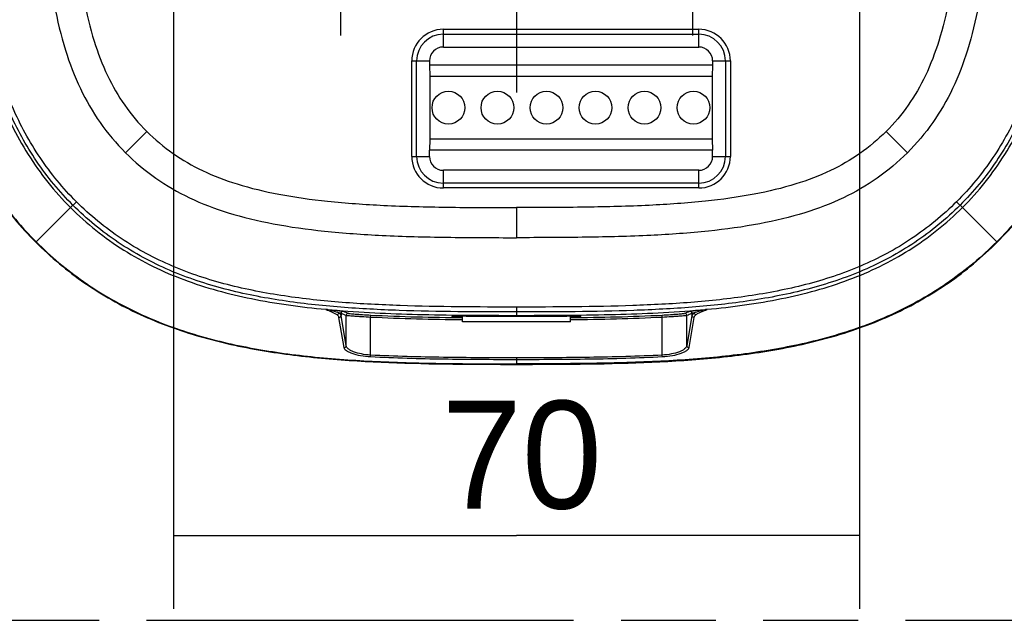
# Model space of a CAD drawing. Header units: millimetres. Extents: x 0 to 210, y 0 to 297.
# Tile 4 of 14: x 63 to 83, y 133 to 145. Entities that reach past the tile are written whole.
import ezdxf
from ezdxf.enums import TextEntityAlignment as Align

# ---------------------------------------------------------------- set-up
doc = ezdxf.new("R2010")
doc.units = ezdxf.units.MM
doc.header["$LTSCALE"] = 19.36
doc.linetypes.add('CENTER', pattern=[0.6, 0.375, -0.075, 0.075, -0.075])
doc.linetypes.add('PHANTOM', pattern=[0.8, 0.45, -0.05, 0.1, -0.05, 0.1, -0.05])
doc.layers.get('0').update_dxf_attribs({"linetype": 'CONTINUOUS'})
for name, color, linetype in [('DEFAULT_3', 7, 'PHANTOM'), ('Z_AXIS', 7, 'CONTINUOUS'), ('Z_DIM_2D', 7, 'CONTINUOUS'), ('Z_SURFACE', 7, 'CONTINUOUS')]:
    doc.layers.add(name, color=color, linetype=linetype)
doc.styles.add('TEXTSTYLE_3', font='tridonic-metric-print-light.otf')
doc.dimstyles.new('DIMSTYLE_4', dxfattribs={"dimtxt": 2.2, "dimasz": 3.5, "dimexe": 1.5, "dimexo": 0, "dimgap": 0.55, "dimtad": 1, "dimdec": 1, "dimlfac": 5, "dimdsep": 46, "dimtxsty": 'TEXTSTYLE_3', "dimblk": '_FILLED', "dimblk1": '_FILLED', "dimblk2": '_FILLED', "dimcen": 0.09, "dimclrt": 5, "dimazin": 2, "dimtp": 0.3, "dimtm": 0.3, "dimtfac": 1, "dimtdec": 1, "dimtofl": 0, "dimtmove": 0, "dimatfit": 3, "dimldrblk": '_FILLED', "dimfxl": 0, "dimtolj": 1, "dimarcsym": 0})
doc.dimstyles.new('DIMSTYLE_6', dxfattribs={"dimtxt": 2.2, "dimasz": 3.5, "dimexe": 1.5, "dimexo": 0, "dimgap": 0.55, "dimtad": 1, "dimdec": 1, "dimlfac": 5, "dimdsep": 46, "dimtxsty": 'TEXTSTYLE_3', "dimblk": '_FILLED', "dimblk1": '_FILLED', "dimblk2": '_FILLED', "dimcen": 0.09, "dimclrt": 5, "dimazin": 2, "dimtp": 0.1, "dimtm": 0.1, "dimtfac": 1, "dimtdec": 1, "dimtofl": 0, "dimtmove": 0, "dimatfit": 3, "dimldrblk": '_FILLED', "dimfxl": 0, "dimtolj": 1, "dimarcsym": 0})

# ---------------------------------------------------------------- blocks, each defined once
blk = doc.blocks.new('*D8')
at = {"layer": 'Z_DIM_2D', "color": 2, "linetype": 'Continuous', "transparency": 16777216}
for p, q in [((66.163, 150.207), (66.163, 132.912)), ((80.163, 150.207), (80.163, 132.912)), ((66.163, 134.412), (73.163, 134.412)), ((80.163, 134.412), (73.163, 134.412))]:
    blk.add_line(p, q, dxfattribs=at)
at = {"layer": 'Z_DIM_2D', "color": 5, "linetype": 'Continuous', "transparency": 16777216, "style": 'TEXTSTYLE_3'}
blk.add_text('70', height=2.2, dxfattribs=at).set_placement((74.909, 134.962), align=Align.RIGHT)
blk = doc.blocks.new('_FILLED')
at = {"color": 0, "linetype": 'ByBlock'}
blk.add_solid([(0, 0), (-1, 0.125), (-1, -0.125)], dxfattribs=at)
blk = doc.blocks.new('_NONE')
blk = doc.blocks.new('*D10')
at = {"layer": 'Z_DIM_2D', "color": 2, "linetype": 'Continuous', "transparency": 16777216}
for p, q in [((57.342, 150.442), (57.342, 155.442)), ((57.342, 155.442), (57.342, 150.207)), ((63.767, 150.442), (55.842, 150.442)), ((57.342, 144.498), (57.342, 150.207)), ((63.767, 149.972), (55.842, 149.972)), ((57.342, 149.972), (57.342, 144.498))]:
    blk.add_line(p, q, dxfattribs=at)
at = {"layer": 'Z_DIM_2D', "color": 5, "linetype": 'Continuous', "transparency": 16777216, "style": 'TEXTSTYLE_3'}
blk.add_text('2.4', height=2.2, rotation=90, dxfattribs=at).set_placement((56.792, 148.382), align=Align.RIGHT)

msp = doc.modelspace()

# ---------------------------------------------------------------- linework, layer by layer
at = {"color": 9, "linetype": 'Continuous'}
for p, q in [((71.6711, 144.7467), (76.8831, 144.7467)), ((71.6711, 144.3851), (71.6711, 144.7467)), ((76.8831, 144.3851), (76.8831, 144.7467)), ((71.6711, 144.6469), (76.8831, 144.6469)), ((71.0262, 144.1018), (71.3878, 144.1018)), ((71.0262, 142.1518), (71.0262, 144.1018)), ((71.1261, 142.1518), (71.1261, 144.1018)), ((77.1663, 144.1018), (77.528, 144.1018)), ((77.4281, 144.1018), (77.4281, 142.1518)), ((77.528, 144.1018), (77.528, 142.1518)), ((71.0262, 142.1518), (71.3878, 142.1518)), ((77.1663, 142.1518), (77.528, 142.1518)), ((71.6711, 141.507), (71.6711, 141.8686)), ((76.8831, 141.507), (76.8831, 141.8686)), ((76.8831, 141.6068), (71.6711, 141.6068)), ((76.8831, 141.507), (71.6711, 141.507)), ((64.0631, 141.1068), (64.1827, 141.2264)), ((73.1629, 141.1068), (73.1629, 140.4926)), ((82.1435, 141.2264), (82.2631, 141.1068)), ((63.3627, 140.4064), (63.3554, 140.3992)), ((82.9635, 140.4064), (82.9707, 140.3992)), ((73.163, 139.076), (73.1631, 138.8885)), ((69.2765, 139.0296), (69.3041, 139.0274)), ((69.2765, 139.0296), (69.3041, 139.0271)), ((69.3124, 139.0099), (69.316, 139.0086)), ((69.6455, 138.2472), (69.5412, 138.8642)), ((69.5842, 138.9517), (69.5842, 138.9023)), ((69.6883, 138.2853), (69.5842, 138.9023)), ((69.6883, 138.2853), (69.6883, 138.9092)), ((70.1876, 138.873), (70.1897, 138.9129)), ((70.1876, 138.095), (70.1876, 138.873)), ((71.8553, 138.8934), (71.8468, 138.8827)), ((71.9573, 138.892), (71.9465, 138.8782)), ((74.3797, 138.8782), (74.3676, 138.8937)), ((74.4793, 138.8827), (74.4709, 138.8934)), ((76.1386, 138.873), (76.1365, 138.9129)), ((76.1386, 138.095), (76.1386, 138.873)), ((76.6379, 138.2853), (76.6379, 138.9092)), ((76.742, 138.9023), (76.6379, 138.2853)), ((76.785, 138.8642), (76.6807, 138.2472)), ((76.742, 138.9517), (76.742, 138.9023)), ((77.0221, 139.0271), (77.0496, 139.0296)), ((77.0221, 139.0274), (77.0496, 139.0296)), ((70.1856, 138.0568), (70.1876, 138.095)), ((73.1631, 138.0394), (73.1631, 137.9061)), ((76.1406, 138.0568), (76.1386, 138.095))]:
    msp.add_line(p, q, dxfattribs=at)
at = {"color": 7, "linetype": 'Continuous'}
for p, q in [((71.6711, 144.3851), (76.8831, 144.3851)), ((71.3878, 144.1018), (71.3878, 144.012)), ((77.1663, 144.1018), (77.1663, 144.012)), ((77.1663, 144.012), (71.3878, 144.012)), ((71.3878, 144.012), (71.3947, 143.7868)), ((77.1663, 144.012), (77.1595, 143.7868)), ((77.1595, 143.7868), (71.3947, 143.7868)), ((71.3947, 143.7868), (71.3947, 142.5068)), ((77.1595, 143.7868), (77.1595, 142.5068)), ((71.3947, 142.5068), (71.3878, 142.2817)), ((77.1595, 142.5068), (71.3947, 142.5068)), ((77.1595, 142.5068), (77.1663, 142.2817)), ((77.1663, 142.2817), (71.3878, 142.2817)), ((71.3878, 142.1518), (71.3878, 142.2817)), ((77.1663, 142.1518), (77.1663, 142.2817)), ((76.8831, 141.8686), (71.6711, 141.8686)), ((69.3041, 139.027), (69.5067, 139.0066)), ((71.8468, 138.8926), (71.8469, 138.8927)), ((71.8468, 138.8926), (71.8468, 138.8827)), ((72.0631, 138.8771), (71.9465, 138.8782)), ((72.0631, 138.7715), (72.0631, 138.8928)), ((74.2631, 138.7715), (74.2631, 138.8928)), ((74.3797, 138.8783), (74.2631, 138.8771)), ((74.4793, 138.8927), (74.4793, 138.8926)), ((74.4793, 138.8827), (74.4793, 138.8926)), ((76.8196, 139.0066), (77.0221, 139.027)), ((74.2631, 138.7715), (72.0631, 138.7715))]:
    msp.add_line(p, q, dxfattribs=at)
for centre in [(71.7751, 143.1468), (72.7751, 143.1468), (73.7751, 143.1468), (74.7751, 143.1468), (75.7751, 143.1468), (76.7751, 143.1468)]:
    msp.add_circle(centre, 0.335, dxfattribs=at)
at = {"color": 9, "linetype": 'Continuous'}
for centre, radius, start, end in [((71.6711, 144.1018), 0.6449, 90, 180), ((76.8831, 144.1018), 0.6449, 0, 90), ((71.6711, 144.1018), 0.545, 90, 180), ((76.8831, 144.1018), 0.545, 0, 90), ((71.6711, 142.1518), 0.6449, 180, 270), ((71.6711, 142.1518), 0.545, 180, 270), ((76.8831, 142.1518), 0.6449, 270, 360), ((76.8831, 142.1518), 0.545, 270, 360), ((71.1432, 158.932), 19.9897, 264.72108, 265.30467), ((68.367, 136.4184), 2.7586, 69.32497, 69.87825), ((69.6242, 138.9517), 0.04, 85.73164, 179.95927), ((79.7474, 163.7095), 26.7627, 247.68153, 247.92224), ((79.7315, 163.5685), 26.573, 247.65092, 247.89296), ((69.7283, 138.9092), 0.04, 86.00369, 179.96008), ((66.5964, 163.5677), 26.5716, 292.10441, 292.34649), ((76.5979, 138.9092), 0.04, 0.03993, 93.99629), ((66.5805, 163.7086), 26.7612, 292.07513, 292.31588), ((76.702, 138.9517), 0.04, 0.04045, 94.27696), ((75.183, 158.9311), 19.9888, 274.69587, 275.27899), ((77.9535, 136.4341), 2.7418, 110.12192, 110.68638)]:
    msp.add_arc(centre, radius, start, end, dxfattribs=at)
at = {"color": 7, "linetype": 'Continuous'}
for centre, radius, start, end in [((71.6711, 144.1018), 0.2832, 90, 180), ((76.8831, 144.1018), 0.2832, 0, 90), ((71.6711, 142.1518), 0.2832, 180, 270), ((76.8831, 142.1518), 0.2832, 270, 360), ((68.585, 131.7386), 7.3237, 84.36551, 84.57779), ((73.0359, 245.7329), 106.8445, 269.438085, 270.068211), ((73.2036, 265.4489), 126.5605, 269.981646, 270.513606), ((77.72, 131.9579), 7.1034, 95.42021, 95.63831)]:
    msp.add_arc(centre, radius, start, end, dxfattribs=at)
for points, knots in [([(60.8623, 150.2068), (60.8624, 149.3395), (60.8675, 148.038), (60.9685, 146.3057), (61.126, 145.0132), (61.4037, 143.74), (61.8471, 142.5124), (62.4902, 141.3751), (63.0491, 140.7056), (63.3554, 140.3992)], [0, 0, 0, 0, 0.2500904, 0.3751344, 0.500164, 0.6251686, 0.7501345, 0.8750708, 1, 1, 1, 1]), ([(60.8725, 150.2068), (60.8726, 149.7174), (60.8752, 148.7629), (60.9115, 147.3658), (61.0035, 146.0357), (61.1804, 144.767), (61.4711, 143.5569), (61.9112, 142.4091), (62.5321, 141.3391), (63.0666, 140.7024), (63.3627, 140.4064)], [0, 0, 0, 0, 0.1412312, 0.2754055, 0.4032094, 0.5257598, 0.6446283, 0.76158, 0.8791973, 1, 1, 1, 1]), ([(63.4488, 150.2068), (63.4489, 149.7299), (63.4513, 148.8167), (63.4848, 147.5093), (63.5655, 146.3277), (63.7109, 145.2744), (63.9305, 144.3492), (64.2374, 143.5404), (64.648, 142.8305), (64.9942, 142.4183), (65.1844, 142.2281)], [0, 0, 0, 0, 0.1708311, 0.3271287, 0.4684101, 0.5948802, 0.7075781, 0.8083505, 0.9036435, 1, 1, 1, 1]), ([(64.0631, 150.2068), (64.0631, 149.7329), (64.0655, 148.8295), (64.0984, 147.5435), (64.1764, 146.3973), (64.3142, 145.3954), (64.5169, 144.5381), (64.7921, 143.8101), (65.1525, 143.1862), (65.4537, 142.8275), (65.6187, 142.6625)], [0, 0, 0, 0, 0.1801271, 0.3433726, 0.4888868, 0.6165878, 0.7273478, 0.8230389, 0.911321, 1, 1, 1, 1]), ([(82.2631, 150.2068), (82.2631, 149.7329), (82.2606, 148.8295), (82.2278, 147.5435), (82.1498, 146.3973), (82.012, 145.3954), (81.8093, 144.5381), (81.5341, 143.8101), (81.1737, 143.1862), (80.8724, 142.8275), (80.7075, 142.6625)], [0, 0, 0, 0, 0.1801271, 0.3433726, 0.4888868, 0.6165878, 0.7273478, 0.8230389, 0.911321, 1, 1, 1, 1]), ([(82.8773, 150.2068), (82.8773, 149.7299), (82.8749, 148.8167), (82.8414, 147.5093), (82.7606, 146.3277), (82.6153, 145.2744), (82.3957, 144.3492), (82.0887, 143.5404), (81.6782, 142.8305), (81.332, 142.4183), (81.1418, 142.2281)], [0, 0, 0, 0, 0.1708311, 0.3271287, 0.4684101, 0.5948802, 0.7075781, 0.8083505, 0.9036435, 1, 1, 1, 1]), ([(85.4537, 150.2068), (85.4536, 149.7174), (85.4509, 148.7629), (85.4147, 147.3658), (85.3227, 146.0357), (85.1457, 144.767), (84.8551, 143.5569), (84.415, 142.4091), (83.7941, 141.3391), (83.2596, 140.7024), (82.9635, 140.4064)], [0, 0, 0, 0, 0.1412312, 0.2754055, 0.4032094, 0.5257598, 0.6446283, 0.76158, 0.8791973, 1, 1, 1, 1]), ([(82.9707, 140.3992), (83.2771, 140.7056), (83.836, 141.3751), (84.479, 142.5124), (84.9225, 143.74), (85.2002, 145.0132), (85.3576, 146.3057), (85.4587, 148.038), (85.4638, 149.3395), (85.4638, 150.2068)], [0, 0, 0, 0, 0.12493, 0.2498669, 0.3748331, 0.4998376, 0.6248667, 0.7499103, 1, 1, 1, 1]), ([(61.9859, 146.3197), (62.0339, 145.809), (62.1657, 144.8269), (62.4846, 143.6454), (62.8522, 142.7863), (63.2998, 141.981), (63.7354, 141.4346), (64.0631, 141.1068)], [0, 0, 0, 0, 0.2686624, 0.5180685, 0.6380059, 0.7572446, 1, 1, 1, 1]), ([(82.2631, 141.1068), (82.5908, 141.4346), (83.0264, 141.981), (83.474, 142.7863), (83.8416, 143.6454), (84.1604, 144.827), (84.2923, 145.8091), (84.3402, 146.3198)], [0, 0, 0, 0, 0.2427551, 0.3619937, 0.481931, 0.7313372, 1, 1, 1, 1]), ([(65.6187, 142.6625), (65.7837, 142.4975), (66.1424, 142.1962), (66.7664, 141.8359), (67.4944, 141.5606), (68.3516, 141.358), (69.3535, 141.2202), (70.4998, 141.1421), (71.7858, 141.1093), (72.6892, 141.1069), (73.1631, 141.1068)], [0, 0, 0, 0, 0.088679, 0.176961, 0.2726521, 0.3834122, 0.5111158, 0.6566273, 0.8198735, 1, 1, 1, 1]), ([(80.7075, 142.6625), (80.5425, 142.4975), (80.1838, 142.1962), (79.5598, 141.8359), (78.8318, 141.5606), (77.9745, 141.358), (76.9726, 141.2202), (75.8264, 141.1421), (74.5404, 141.1093), (73.637, 141.1069), (73.1631, 141.1068)], [0, 0, 0, 0, 0.088679, 0.176961, 0.2726521, 0.3834122, 0.5111158, 0.6566273, 0.8198735, 1, 1, 1, 1]), ([(65.1844, 142.2281), (65.3746, 142.0379), (65.7868, 141.6918), (66.4966, 141.2812), (67.3054, 140.9742), (68.2307, 140.7546), (69.2839, 140.6093), (70.4655, 140.5286), (71.7729, 140.4951), (72.6862, 140.4926), (73.1631, 140.4926)], [0, 0, 0, 0, 0.0963564, 0.1916495, 0.2924218, 0.4051198, 0.5315918, 0.6728713, 0.8291694, 1, 1, 1, 1]), ([(81.1418, 142.2281), (80.9516, 142.0379), (80.5394, 141.6918), (79.8295, 141.2812), (79.0207, 140.9742), (78.0955, 140.7546), (77.0423, 140.6093), (75.8606, 140.5286), (74.5532, 140.4951), (73.64, 140.4926), (73.1631, 140.4926)], [0, 0, 0, 0, 0.0963564, 0.1916495, 0.2924218, 0.4051198, 0.5315918, 0.6728713, 0.8291694, 1, 1, 1, 1]), ([(64.0631, 141.1068), (64.3908, 140.7791), (64.9373, 140.3436), (65.7425, 139.896), (66.6016, 139.5284), (67.7831, 139.2095), (68.7651, 139.0777), (69.2758, 139.0297)], [0, 0, 0, 0, 0.2427582, 0.361996, 0.4819352, 0.731342, 1, 1, 1, 1]), ([(77.0503, 139.0297), (77.561, 139.0777), (78.543, 139.2095), (79.7246, 139.5284), (80.5837, 139.896), (81.3889, 140.3436), (81.9354, 140.7791), (82.2631, 141.1068)], [0, 0, 0, 0, 0.2686587, 0.5180657, 0.6380048, 0.7572424, 1, 1, 1, 1]), ([(63.3554, 140.3992), (63.6618, 140.0928), (64.3314, 139.534), (65.4686, 138.8909), (66.6963, 138.4475), (67.9695, 138.1697), (69.262, 138.0123), (70.9943, 137.9113), (72.2958, 137.9061), (73.1631, 137.9061)], [0, 0, 0, 0, 0.12493, 0.2498669, 0.3748331, 0.4998376, 0.6248667, 0.7499103, 1, 1, 1, 1]), ([(63.3627, 140.4064), (63.6587, 140.1104), (64.2953, 139.5759), (65.3653, 138.955), (66.5131, 138.5149), (67.7233, 138.2242), (68.992, 138.0472), (70.3221, 137.9552), (71.7192, 137.919), (72.6736, 137.9163), (73.1631, 137.9163)], [0, 0, 0, 0, 0.1208027, 0.23842, 0.3553717, 0.4742402, 0.5967906, 0.7245945, 0.8587688, 1, 1, 1, 1]), ([(82.9635, 140.4064), (82.6675, 140.1104), (82.0308, 139.5759), (80.9609, 138.955), (79.813, 138.5149), (78.6029, 138.2242), (77.3342, 138.0472), (76.0041, 137.9552), (74.607, 137.919), (73.6525, 137.9163), (73.1631, 137.9163)], [0, 0, 0, 0, 0.1208027, 0.23842, 0.3553717, 0.4742402, 0.5967906, 0.7245945, 0.8587688, 1, 1, 1, 1]), ([(73.1631, 137.9061), (74.0304, 137.9061), (75.3319, 137.9113), (77.0642, 138.0123), (78.3567, 138.1697), (79.6299, 138.4475), (80.8576, 138.8909), (81.9948, 139.534), (82.6644, 140.0928), (82.9707, 140.3992)], [0, 0, 0, 0, 0.2500904, 0.3751344, 0.500164, 0.6251686, 0.7501345, 0.8750708, 1, 1, 1, 1]), ([(71.8838, 138.8795), (71.8774, 138.8797), (71.8678, 138.8802), (71.8552, 138.8808), (71.8503, 138.8818), (71.8468, 138.8821), (71.8468, 138.8827)], [0, 0, 0, 0, 0.5110895, 0.8043318, 0.952783, 1, 1, 1, 1]), ([(71.8469, 138.8927), (71.8474, 138.8933), (71.8513, 138.8928), (71.858, 138.8939), (71.8707, 138.8937), (71.8878, 138.894), (71.9094, 138.894), (71.9433, 138.8939), (71.9699, 138.8937), (71.9881, 138.8935)], [0, 0, 0, 0, 0.0180875, 0.0690692, 0.1564418, 0.280321, 0.4357161, 0.6134844, 1, 1, 1, 1]), ([(71.9465, 138.8782), (71.9404, 138.8783), (71.9195, 138.8785), (71.8986, 138.879), (71.8838, 138.8795)], [0, 0, 0, 0, 0.2915516, 1, 1, 1, 1]), ([(74.3381, 138.8935), (74.3563, 138.8937), (74.3829, 138.8939), (74.4168, 138.894), (74.4383, 138.894), (74.4554, 138.8937), (74.4681, 138.8939), (74.4749, 138.8928), (74.4788, 138.8933), (74.4793, 138.8927)], [0, 0, 0, 0, 0.3865009, 0.5642625, 0.719657, 0.843546, 0.9309232, 0.9819115, 1, 1, 1, 1]), ([(74.4424, 138.8795), (74.4383, 138.8794), (74.4174, 138.8787), (74.3965, 138.8784), (74.3797, 138.8782)], [0, 0, 0, 0, 0.1966298, 1, 1, 1, 1]), ([(74.4793, 138.8827), (74.4793, 138.8821), (74.4758, 138.8818), (74.471, 138.8808), (74.4584, 138.8802), (74.4487, 138.8797), (74.4424, 138.8795)], [0, 0, 0, 0, 0.0472145, 0.1956611, 0.4889008, 1, 1, 1, 1])]:
    msp.add_open_spline(points, degree=3, knots=knots, dxfattribs=at)
at = {"color": 9, "linetype": 'Continuous'}
for points, knots in [([(64.112, 141.1557), (63.8377, 141.43), (63.3398, 142.0322), (62.7781, 143.0586), (62.4001, 144.1643), (62.1653, 145.3068), (62.031, 146.4646), (61.9416, 148.0154), (61.9334, 149.1806), (61.9324, 149.957)], [0, 0, 0, 0, 0.1249293, 0.2498585, 0.3748275, 0.4998341, 0.6248641, 0.7499084, 1, 1, 1, 1]), ([(64.1827, 141.2264), (63.9078, 141.5013), (63.4098, 142.1057), (62.8523, 143.1375), (62.4812, 144.248), (62.2529, 145.3943), (62.124, 146.5551), (62.0394, 148.1095), (62.0329, 149.2771), (62.0323, 150.0552)], [0, 0, 0, 0, 0.1249242, 0.2498497, 0.3748189, 0.4998271, 0.6248589, 0.7499048, 1, 1, 1, 1]), ([(84.2939, 150.0552), (84.2933, 149.2771), (84.2868, 148.1095), (84.2022, 146.5551), (84.0733, 145.3943), (83.845, 144.248), (83.4739, 143.1375), (82.9164, 142.1057), (82.4183, 141.5013), (82.1435, 141.2264)], [0, 0, 0, 0, 0.2500934, 0.3751383, 0.5001703, 0.6251824, 0.75015, 0.8750761, 1, 1, 1, 1]), ([(84.3938, 149.957), (84.3928, 149.1806), (84.3846, 148.0154), (84.2952, 146.4646), (84.1609, 145.3068), (83.9261, 144.1643), (83.5481, 143.0586), (82.9864, 142.0322), (82.4885, 141.43), (82.2142, 141.1557)], [0, 0, 0, 0, 0.25009, 0.3751334, 0.5001638, 0.6251742, 0.7501414, 0.8750713, 1, 1, 1, 1]), ([(73.1632, 138.976), (72.3658, 138.9761), (71.1695, 138.9804), (69.5766, 139.062), (68.3866, 139.1896), (67.2112, 139.419), (66.0719, 139.7954), (65.0134, 140.3643), (64.3936, 140.8741), (64.112, 141.1557)], [0, 0, 0, 0, 0.2500964, 0.3751423, 0.5001749, 0.6251874, 0.7501567, 0.875076, 1, 1, 1, 1]), ([(73.163, 139.076), (72.3723, 139.076), (71.1858, 139.0804), (69.6059, 139.1602), (68.4256, 139.2852), (67.2594, 139.5102), (66.1284, 139.8802), (65.0771, 140.4419), (64.462, 140.9472), (64.1827, 141.2264)], [0, 0, 0, 0, 0.2500977, 0.3751445, 0.500178, 0.6251914, 0.7501613, 0.8750788, 1, 1, 1, 1]), ([(82.1435, 141.2264), (81.8642, 140.9472), (81.249, 140.4419), (80.1977, 139.8802), (79.0668, 139.5102), (77.9005, 139.2852), (76.7202, 139.1602), (75.1403, 139.0804), (73.9538, 139.076), (73.163, 139.076)], [0, 0, 0, 0, 0.1249212, 0.2498409, 0.3748105, 0.4998212, 0.6248545, 0.7499016, 1, 1, 1, 1]), ([(82.2142, 141.1557), (81.9326, 140.8741), (81.3128, 140.3643), (80.2542, 139.7954), (79.1149, 139.419), (77.9395, 139.1896), (76.7496, 139.062), (75.1567, 138.9804), (73.9603, 138.9761), (73.163, 138.976)], [0, 0, 0, 0, 0.124924, 0.2498455, 0.3748147, 0.4998243, 0.6248567, 0.749903, 1, 1, 1, 1]), ([(69.2758, 139.0297), (69.2744, 139.0295), (69.2699, 139.0278), (69.2815, 139.0213), (69.2924, 139.0174), (69.3059, 139.0123), (69.3124, 139.0099)], [0, 0, 0, 0, 0.0899552, 0.1772182, 0.5712249, 1, 1, 1, 1]), ([(69.3284, 139.0151), (69.3218, 139.0165), (69.312, 139.0186), (69.2989, 139.0215), (69.2909, 139.0234), (69.2843, 139.025), (69.2808, 139.026), (69.2743, 139.0278), (69.2818, 139.0291), (69.286, 139.0283), (69.2944, 139.028), (69.3002, 139.0274), (69.3041, 139.027)], [0, 0, 0, 0, 0.2464708, 0.3702352, 0.4930301, 0.5533251, 0.6102913, 0.657324, 0.7048205, 0.7812413, 0.8540095, 1, 1, 1, 1]), ([(69.5361, 138.9593), (69.5076, 138.9706), (69.4385, 138.9907), (69.3685, 139.0064), (69.3284, 139.0151)], [0, 0, 0, 0, 0.4274716, 1, 1, 1, 1]), ([(69.3409, 138.9993), (69.3565, 138.9934), (69.4106, 138.9719), (69.4632, 138.9455), (69.4969, 138.9212)], [0, 0, 0, 0, 0.2865702, 1, 1, 1, 1]), ([(69.4969, 138.9212), (69.5063, 138.9217), (69.5253, 138.931), (69.5348, 138.9496), (69.5361, 138.9593)], [0, 0, 0, 0, 0.4909921, 1, 1, 1, 1]), ([(69.5412, 138.8642), (69.5403, 138.8691), (69.5322, 138.8925), (69.5126, 138.9098), (69.4969, 138.9212)], [0, 0, 0, 0, 0.2030065, 1, 1, 1, 1]), ([(69.5067, 139.0066), (69.5228, 139.0049), (69.5512, 139.0019), (69.5877, 138.998), (69.6116, 138.9944), (69.6236, 138.993), (69.6272, 138.9916)], [0, 0, 0, 0, 0.4000875, 0.7046989, 0.9062765, 1, 1, 1, 1]), ([(69.5069, 139.0094), (70.088, 138.9616), (71.3073, 138.9111), (72.5267, 138.9069), (73.1632, 138.9068)], [0, 0, 0, 0, 0.478063, 1, 1, 1, 1]), ([(69.5842, 138.9023), (69.5833, 138.9072), (69.5742, 138.9313), (69.5529, 138.9481), (69.5361, 138.9593)], [0, 0, 0, 0, 0.1979878, 1, 1, 1, 1]), ([(69.5361, 138.9593), (69.5472, 138.9579), (69.563, 138.9552), (69.5796, 138.9537), (69.5842, 138.9517)], [0, 0, 0, 0, 0.6912143, 1, 1, 1, 1]), ([(69.5412, 138.8642), (69.5517, 138.8636), (69.5739, 138.8707), (69.584, 138.8921), (69.5842, 138.9023)], [0, 0, 0, 0, 0.5078048, 1, 1, 1, 1]), ([(69.6883, 138.9092), (69.6927, 138.9076), (69.7081, 138.9064), (69.7389, 138.9024), (69.7861, 138.8986), (69.8476, 138.8936), (69.9213, 138.8884), (70.036, 138.8809), (70.1258, 138.876), (70.1876, 138.873)], [0, 0, 0, 0, 0.0282284, 0.0912662, 0.1868716, 0.3115865, 0.4609222, 0.6295539, 1, 1, 1, 1]), ([(69.7311, 138.9491), (69.7351, 138.9475), (69.7493, 138.9463), (69.7775, 138.9423), (69.8209, 138.9385), (69.8773, 138.9335), (69.945, 138.9283), (70.0504, 138.9209), (70.1329, 138.916), (70.1897, 138.9129)], [0, 0, 0, 0, 0.0282571, 0.0912604, 0.1868026, 0.3114577, 0.4607639, 0.6294112, 1, 1, 1, 1]), ([(73.163, 138.9068), (73.7995, 138.9069), (75.019, 138.9111), (76.2384, 138.9616), (76.8194, 139.0094)], [0, 0, 0, 0, 0.5219383, 1, 1, 1, 1]), ([(76.1365, 138.9129), (76.1932, 138.916), (76.2758, 138.9209), (76.3812, 138.9283), (76.4489, 138.9335), (76.5053, 138.9385), (76.5487, 138.9423), (76.5769, 138.9463), (76.5911, 138.9475), (76.5951, 138.9491)], [0, 0, 0, 0, 0.3706229, 0.5392463, 0.6885525, 0.8132052, 0.9087547, 0.9717558, 1, 1, 1, 1]), ([(76.1386, 138.873), (76.2004, 138.876), (76.2902, 138.8809), (76.4049, 138.8884), (76.4786, 138.8936), (76.5401, 138.8986), (76.5873, 138.9024), (76.6181, 138.9064), (76.6335, 138.9076), (76.6379, 138.9092)], [0, 0, 0, 0, 0.3704801, 0.5390879, 0.6884236, 0.8131362, 0.9087489, 0.9717845, 1, 1, 1, 1]), ([(76.699, 138.9916), (76.7026, 138.993), (76.7146, 138.9944), (76.7385, 138.998), (76.7751, 139.0019), (76.8035, 139.005), (76.8196, 139.0066)], [0, 0, 0, 0, 0.0936942, 0.2952551, 0.5998764, 1, 1, 1, 1]), ([(76.7901, 138.9593), (76.7835, 138.9549), (76.7636, 138.9403), (76.7452, 138.9193), (76.742, 138.9023)], [0, 0, 0, 0, 0.3138569, 1, 1, 1, 1]), ([(76.742, 138.9517), (76.7466, 138.9537), (76.7631, 138.9552), (76.779, 138.9579), (76.7901, 138.9593)], [0, 0, 0, 0, 0.3087598, 1, 1, 1, 1]), ([(76.785, 138.8642), (76.7745, 138.8636), (76.7523, 138.8707), (76.7422, 138.8921), (76.742, 138.9023)], [0, 0, 0, 0, 0.5078048, 1, 1, 1, 1]), ([(76.8293, 138.9211), (76.8232, 138.9167), (76.8044, 138.9018), (76.7878, 138.8808), (76.785, 138.8642)], [0, 0, 0, 0, 0.3082116, 1, 1, 1, 1]), ([(76.9978, 139.0151), (76.9577, 139.0064), (76.8877, 138.9907), (76.8186, 138.9706), (76.7901, 138.9593)], [0, 0, 0, 0, 0.5725331, 1, 1, 1, 1]), ([(76.7901, 138.9593), (76.7914, 138.9496), (76.8009, 138.931), (76.8199, 138.9217), (76.8293, 138.9212)], [0, 0, 0, 0, 0.5090841, 1, 1, 1, 1]), ([(76.8293, 138.9211), (76.8393, 138.9284), (76.8881, 138.9601), (76.9421, 138.983), (76.9849, 138.9992)], [0, 0, 0, 0, 0.2124561, 1, 1, 1, 1]), ([(77.0221, 139.027), (77.026, 139.0274), (77.0318, 139.0279), (77.0402, 139.0284), (77.0445, 139.0289), (77.0524, 139.0281), (77.0456, 139.026), (77.042, 139.025), (77.0371, 139.0238), (77.0323, 139.0227), (77.0257, 139.0212), (77.0142, 139.0186), (77.0044, 139.0165), (76.9978, 139.0151)], [0, 0, 0, 0, 0.1450554, 0.2185211, 0.2915959, 0.3433409, 0.3928914, 0.4492099, 0.5093208, 0.5701706, 0.6315204, 0.7547008, 1, 1, 1, 1]), ([(77.0416, 139.0205), (77.0434, 139.0212), (77.047, 139.0228), (77.0509, 139.0246), (77.056, 139.0284), (77.0517, 139.0295), (77.0503, 139.0297)], [0, 0, 0, 0, 0.3101627, 0.588584, 0.7737453, 1, 1, 1, 1]), ([(69.6455, 138.2472), (69.656, 138.2466), (69.6781, 138.2538), (69.6881, 138.2751), (69.6883, 138.2853)], [0, 0, 0, 0, 0.5077784, 1, 1, 1, 1]), ([(70.1856, 138.0568), (70.117, 138.0604), (69.9896, 138.0748), (69.8418, 138.1109), (69.7462, 138.1506), (69.6869, 138.1849), (69.6499, 138.2212), (69.6455, 138.2472)], [0, 0, 0, 0, 0.3473059, 0.6467289, 0.7678497, 0.8667713, 1, 1, 1, 1]), ([(70.1876, 138.095), (70.1239, 138.0986), (70.0055, 138.1131), (69.8686, 138.1495), (69.7807, 138.1891), (69.7254, 138.2238), (69.6922, 138.2601), (69.6883, 138.2853)], [0, 0, 0, 0, 0.344669, 0.6419231, 0.7626788, 0.8621067, 1, 1, 1, 1]), ([(76.6379, 138.2853), (76.634, 138.2601), (76.6008, 138.2238), (76.5455, 138.1891), (76.4575, 138.1494), (76.3206, 138.1131), (76.2023, 138.0986), (76.1386, 138.095)], [0, 0, 0, 0, 0.1379628, 0.2374516, 0.3582691, 0.6555277, 1, 1, 1, 1]), ([(76.6807, 138.2472), (76.6763, 138.2212), (76.6392, 138.1848), (76.5799, 138.1506), (76.4843, 138.1109), (76.3365, 138.0748), (76.2091, 138.0604), (76.1406, 138.0568)], [0, 0, 0, 0, 0.1332971, 0.23228, 0.3534628, 0.6528892, 1, 1, 1, 1]), ([(76.6807, 138.2472), (76.6702, 138.2466), (76.6481, 138.2538), (76.6381, 138.2751), (76.6379, 138.2853)], [0, 0, 0, 0, 0.5077785, 1, 1, 1, 1]), ([(73.1631, 138.0012), (72.6667, 138.0012), (71.674, 138.004), (70.6813, 138.031), (70.1856, 138.0568)], [0, 0, 0, 0, 0.5000113, 1, 1, 1, 1]), ([(73.1631, 138.0394), (72.667, 138.0395), (71.6749, 138.0423), (70.6829, 138.0693), (70.1876, 138.095)], [0, 0, 0, 0, 0.5000113, 1, 1, 1, 1]), ([(76.1386, 138.095), (75.6432, 138.0693), (74.6512, 138.0423), (73.6591, 138.0395), (73.1631, 138.0394)], [0, 0, 0, 0, 0.4999884, 1, 1, 1, 1]), ([(76.1406, 138.0568), (75.6449, 138.031), (74.6522, 138.004), (73.6595, 138.0012), (73.1631, 138.0012)], [0, 0, 0, 0, 0.4999885, 1, 1, 1, 1])]:
    msp.add_open_spline(points, degree=3, knots=knots, dxfattribs=at)
for points in [[(70.1876, 138.873), (70.8121, 138.8396), (71.4377, 138.8264), (72.0631, 138.8206)], [(70.1897, 138.9129), (70.8135, 138.8796), (71.4384, 138.8664), (72.0631, 138.8606)], [(74.2631, 138.8606), (74.8878, 138.8664), (75.5127, 138.8796), (76.1365, 138.9129)], [(74.2631, 138.8206), (74.8885, 138.8264), (75.5141, 138.8396), (76.1386, 138.873)], [(77.0102, 139.0086), (77.0207, 139.0125), (77.0313, 139.0162), (77.0416, 139.0205)]]:
    msp.add_open_spline(points, degree=3, dxfattribs=at)
at = {"layer": 'DEFAULT_3', "color": 91, "linetype": 'PHANTOM', "true_color": 0x80ff80}
msp.add_line((50.1286, 132.68), (150.1286, 132.68), dxfattribs=at)
at = {"layer": 'Z_AXIS', "color": 7, "linetype": 'CENTER'}
for p, q in [((73.1631, 147.4068), (73.1631, 143.4568)), ((69.5742, 146.618), (69.5742, 144.618)), ((76.752, 146.618), (76.752, 144.618))]:
    msp.add_line(p, q, dxfattribs=at)
at = {"layer": 'Z_SURFACE', "color": 9, "linetype": 'Continuous'}
for p, q in [((65.6187, 142.6625), (65.1844, 142.2281)), ((80.7075, 142.6625), (81.1418, 142.2281)), ((64.0631, 141.1068), (63.3627, 140.4064)), ((82.2631, 141.1068), (82.9635, 140.4064))]:
    msp.add_line(p, q, dxfattribs=at)

# ---------------------------------------------------------------- dimensions: what is measured, and where the dimension line sits
at = {"layer": 'Z_DIM_2D', "color": 2, "linetype": 'Continuous'}
for base, p1, p2, angle, dimstyle, picture, middle in [((57.3424646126, 149.9718480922), (63.7670341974, 150.4418480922), (63.7670341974, 149.9718480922), 270, 'DIMSTYLE_6', '*D10', (57.3424646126, 146.4234860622)), ((66.1631, 134.4121), (80.1631, 150.2068), (66.1631, 150.2068), 180, 'DIMSTYLE_4', '*D8', (73.1212, 134.4121))]:
    dim = msp.add_linear_dim(base=base, p1=p1, p2=p2, angle=angle, dimstyle=dimstyle, override={"dimblk1": 'NONE', "dimblk2": 'NONE', "dimsah": 1}, dxfattribs=at)
    dim.commit()
    dim.dimension.update_dxf_attribs({"geometry": picture, "text_midpoint": middle, "dimtype": 160})

doc.saveas('drawing.dxf')
